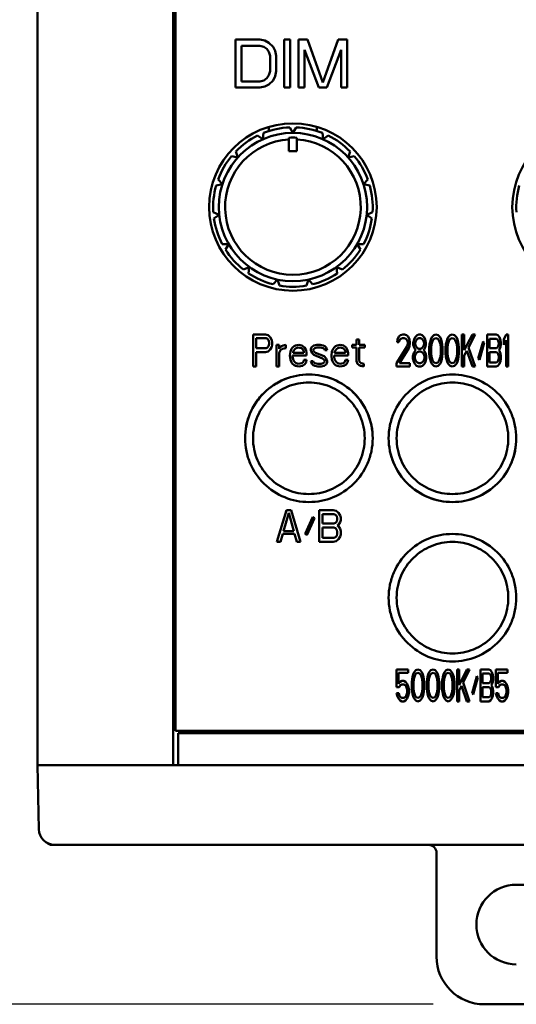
# Model space of a CAD drawing. Header units: millimetres. Extents: x 10 to 634, y 10 to 422.
# Tile 34 of 97: x 211 to 242, y 166 to 227. Entities that reach past the tile are written whole.
import ezdxf

# ---------------------------------------------------------------- set-up
doc = ezdxf.new("R2010")
doc.units = ezdxf.units.MM
doc.header["$LTSCALE"] = 2
doc.layers.add('Dimension (ANSI)', color=7, linetype='Continuous', lineweight=25)
doc.layers.add('Visible (ANSI)', color=7, linetype='Continuous', lineweight=50)
doc.styles.add('My Text', font='tahoma.ttf')
doc.dimstyles.new('My Dimension - mm [in] (ANSI)', dxfattribs={"dimscale": 2, "dimtxt": 1, "dimasz": 2.5, "dimexe": 3.175, "dimexo": 1.6002, "dimgap": 0.8, "dimtad": 0, "dimtoh": 1, "dimrnd": 1e-08, "dimzin": 4, "dimdsep": 46, "dimtxsty": 'My Text', "dimcen": 0.09, "dimdle": 10, "dimclrd": 1, "dimclre": 1, "dimclrt": 1, "dimadec": 1, "dimazin": 1, "dimtfac": 3.048, "dimtofl": 0, "dimtmove": 0, "dimatfit": 3, "dimfxl": 1, "dimtolj": 1, "dimtzin": 4, "dimlwd": -1, "dimlwe": -1, "dimarcsym": 0})

# ---------------------------------------------------------------- blocks, each defined once
blk = doc.blocks.new('*D6')
at = {"layer": 'Defpoints', "color": 0, "transparency": 16777216}
for p in [(176.088, 275.145), (216.888, 275.145), (240.167, 165.645)]:
    blk.add_point(p, dxfattribs=at)
at = {"layer": 'Dimension (ANSI)', "color": 1, "transparency": 16777216}
for p, q in [((213.688, 275.145), (169.738, 275.145)), ((176.088, 270.145), (176.088, 235.056)), ((176.088, 170.645), (176.088, 205.734)), ((236.967, 165.645), (169.738, 165.645))]:
    blk.add_line(p, q, dxfattribs=at)
for points in [[(175.255, 270.145), (176.921, 270.145), (176.088, 275.145)], [(175.255, 170.645), (176.921, 170.645), (176.088, 165.645)]]:
    blk.add_solid(points, dxfattribs=at)
at = {"layer": 'Dimension (ANSI)', "color": 1, "transparency": 16777216, "insert": (174.78, 220.395), "char_height": 2, "attachment_point": 2, "rotation": 90, "style": 'My Text'}
blk.add_mtext('\\A1;109.50 mm [4.311 in]', dxfattribs=at)

msp = doc.modelspace()

# ---------------------------------------------------------------- linework, layer by layer
at = {"layer": 'Visible (ANSI)'}
for p, q in [((212.167, 268.645), (212.167, 180.645)), ((220.667, 268.645), (220.667, 180.645)), ((220.817, 266.495), (220.817, 182.795)), ((226.095, 226.145), (224.567, 226.145)), ((224.567, 226.145), (224.567, 223.145)), ((226.413, 226.081), (226.095, 226.145)), ((226.667, 225.954), (226.413, 226.081)), ((227.622, 226.145), (227.622, 223.145)), ((228.004, 226.145), (227.622, 226.145)), ((228.004, 223.145), (228.004, 226.145)), ((228.513, 226.145), (228.513, 223.145)), ((229.086, 226.145), (228.513, 226.145)), ((230.04, 223.464), (229.086, 226.145)), ((230.995, 226.145), (230.04, 223.464)), ((231.567, 226.145), (230.995, 226.145)), ((231.567, 223.145), (231.567, 226.145)), ((224.949, 225.762), (226.095, 225.762)), ((224.949, 223.528), (224.949, 225.762)), ((226.095, 225.762), (226.349, 225.698)), ((226.349, 225.698), (226.54, 225.571)), ((226.54, 225.571), (226.667, 225.379)), ((226.922, 225.698), (226.667, 225.954)), ((227.049, 225.443), (226.922, 225.698)), ((227.113, 225.124), (227.049, 225.443)), ((228.895, 225.507), (229.786, 223.145)), ((228.895, 223.145), (228.895, 225.507)), ((230.295, 223.145), (231.186, 225.507)), ((231.186, 225.507), (231.186, 223.145)), ((226.667, 225.379), (226.731, 225.124)), ((226.731, 225.124), (226.731, 224.166)), ((227.113, 224.166), (227.113, 225.124)), ((226.731, 224.166), (226.667, 223.911)), ((227.049, 223.847), (227.113, 224.166)), ((226.349, 223.592), (226.095, 223.528)), ((226.54, 223.72), (226.349, 223.592)), ((226.667, 223.911), (226.54, 223.72)), ((226.667, 223.337), (226.922, 223.592)), ((226.922, 223.592), (227.049, 223.847)), ((224.567, 223.145), (226.095, 223.145)), ((226.095, 223.528), (224.949, 223.528)), ((226.095, 223.145), (226.413, 223.209)), ((226.413, 223.209), (226.667, 223.337)), ((227.622, 223.145), (228.004, 223.145)), ((228.513, 223.145), (228.895, 223.145)), ((229.786, 223.145), (230.295, 223.145)), ((231.186, 223.145), (231.567, 223.145)), ((226.667, 220.415), (226.667, 220.676)), ((227.968, 220.641), (228.167, 220.295)), ((228.167, 220.295), (228.367, 220.641)), ((229.667, 220.676), (229.667, 220.415)), ((225.953, 220.128), (226.276, 219.893)), ((226.276, 219.893), (226.318, 220.29)), ((227.917, 219.888), (227.917, 219.994)), ((227.917, 219.888), (227.917, 219.145)), ((228.417, 219.994), (228.417, 219.888)), ((228.417, 219.888), (228.417, 219.145)), ((230.017, 220.29), (230.059, 219.893)), ((230.059, 219.893), (230.382, 220.128)), ((224.321, 218.84), (224.712, 218.757)), ((224.712, 218.757), (224.588, 219.137)), ((227.917, 219.145), (228.417, 219.145)), ((231.746, 219.137), (231.623, 218.757)), ((231.623, 218.757), (232.014, 218.84)), ((223.745, 217.082), (223.478, 217.379)), ((232.857, 217.379), (232.59, 217.082)), ((223.354, 216.999), (223.745, 217.082)), ((232.59, 217.082), (232.981, 216.999)), ((223.543, 215.159), (223.178, 215.322)), ((223.22, 214.924), (223.543, 215.159)), ((233.157, 215.322), (232.792, 215.159)), ((232.792, 215.159), (233.115, 214.924)), ((224.14, 213.32), (223.741, 213.32)), ((223.941, 212.974), (224.14, 213.32)), ((232.594, 213.32), (232.194, 213.32)), ((232.194, 213.32), (232.394, 212.974)), ((225.434, 211.883), (225.069, 211.721)), ((225.392, 211.486), (225.434, 211.883)), ((231.266, 211.721), (230.901, 211.883)), ((230.901, 211.883), (230.942, 211.486)), ((227.201, 211.097), (226.933, 210.8)), ((227.324, 210.717), (227.201, 211.097)), ((229.134, 211.097), (229.011, 210.717)), ((229.401, 210.8), (229.134, 211.097)), ((225.667, 205.645), (225.667, 207.645)), ((225.667, 207.645), (226.449, 207.645)), ((226.449, 207.645), (226.612, 207.603)), ((226.612, 207.603), (226.742, 207.475)), ((234.807, 207.517), (234.714, 207.347)), ((234.9, 207.603), (234.807, 207.517)), ((235.063, 207.645), (234.9, 207.603)), ((235.156, 207.645), (235.063, 207.645)), ((235.295, 207.603), (235.156, 207.645)), ((235.388, 207.517), (235.295, 207.603)), ((235.481, 207.347), (235.388, 207.517)), ((235.946, 207.603), (235.83, 207.475)), ((236.063, 207.645), (235.946, 207.603)), ((236.156, 207.645), (236.063, 207.645)), ((236.272, 207.603), (236.156, 207.645)), ((236.388, 207.475), (236.272, 207.603)), ((236.993, 207.603), (236.877, 207.475)), ((237.132, 207.645), (236.993, 207.603)), ((237.272, 207.603), (237.132, 207.645)), ((237.388, 207.475), (237.272, 207.603)), ((238.016, 207.603), (237.9, 207.475)), ((238.156, 207.645), (238.016, 207.603)), ((238.295, 207.603), (238.156, 207.645)), ((238.412, 207.475), (238.295, 207.603)), ((238.76, 207.645), (238.76, 205.645)), ((238.9, 207.645), (238.76, 207.645)), ((238.9, 206.666), (238.9, 207.645)), ((239.412, 207.645), (238.9, 206.666)), ((239.179, 206.837), (239.598, 207.645)), ((239.598, 207.645), (239.412, 207.645)), ((240.342, 207.645), (240.342, 205.645)), ((240.9, 207.645), (240.342, 207.645)), ((241.016, 207.603), (240.9, 207.645)), ((241.109, 207.475), (241.016, 207.603)), ((241.528, 207.645), (241.388, 207.347)), ((241.667, 207.645), (241.528, 207.645)), ((241.667, 205.645), (241.667, 207.645)), ((225.863, 207.432), (225.863, 206.794)), ((226.481, 207.432), (225.863, 207.432)), ((226.579, 207.39), (226.481, 207.432)), ((226.644, 207.305), (226.579, 207.39)), ((226.579, 206.837), (226.644, 206.922)), ((226.677, 207.177), (226.644, 207.305)), ((226.644, 206.922), (226.677, 207.049)), ((226.677, 207.049), (226.677, 207.177)), ((226.742, 207.475), (226.839, 207.305)), ((226.839, 206.879), (226.742, 206.709)), ((226.839, 207.305), (226.872, 207.177)), ((226.872, 207.007), (226.839, 206.879)), ((226.872, 207.177), (226.872, 207.007)), ((227.132, 205.645), (227.132, 207.007)), ((227.132, 207.007), (227.295, 207.007)), ((227.295, 207.007), (227.295, 206.751)), ((227.36, 206.837), (227.458, 206.922)), ((227.458, 206.922), (227.556, 206.964)), ((227.556, 206.964), (227.719, 207.007)), ((227.719, 207.007), (227.719, 206.794)), ((228.142, 206.837), (228.239, 206.922)), ((228.239, 206.922), (228.337, 206.964)), ((228.337, 206.964), (228.532, 207.007)), ((228.532, 207.007), (228.728, 206.964)), ((228.728, 206.964), (228.891, 206.837)), ((229.281, 206.751), (229.346, 206.879)), ((229.346, 206.879), (229.477, 206.964)), ((229.477, 206.964), (229.672, 207.007)), ((229.672, 207.007), (229.867, 207.007)), ((229.867, 207.007), (230.063, 206.964)), ((230.063, 206.964), (230.16, 206.922)), ((230.16, 206.922), (230.258, 206.837)), ((230.746, 206.837), (230.844, 206.922)), ((230.844, 206.922), (230.942, 206.964)), ((230.942, 206.964), (231.137, 207.007)), ((231.137, 207.007), (231.332, 206.964)), ((231.332, 206.964), (231.495, 206.837)), ((231.886, 206.837), (231.886, 207.007)), ((231.886, 207.007), (232.146, 207.007)), ((232.146, 207.007), (232.146, 207.347)), ((232.146, 207.347), (232.309, 207.347)), ((232.309, 207.347), (232.309, 207.007)), ((232.309, 207.007), (232.667, 207.007)), ((232.667, 207.007), (232.667, 206.837)), ((235.319, 206.922), (234.667, 205.858)), ((234.714, 207.347), (234.691, 207.177)), ((234.691, 207.177), (234.807, 207.177)), ((234.807, 207.177), (234.853, 207.305)), ((234.853, 207.305), (234.923, 207.39)), ((234.923, 207.39), (235.039, 207.432)), ((235.039, 207.432), (235.132, 207.432)), ((235.132, 207.432), (235.249, 207.39)), ((235.249, 207.39), (235.319, 207.305)), ((235.319, 207.305), (235.365, 207.177)), ((235.365, 207.092), (235.319, 206.922)), ((235.365, 207.177), (235.365, 207.092)), ((235.435, 206.794), (235.481, 206.922)), ((235.505, 207.177), (235.481, 207.347)), ((235.481, 206.922), (235.505, 207.092)), ((235.505, 207.092), (235.505, 207.177)), ((235.76, 207.347), (235.714, 207.134)), ((235.714, 207.134), (235.714, 207.007)), ((235.714, 207.007), (235.76, 206.837)), ((235.83, 207.475), (235.76, 207.347)), ((235.83, 207.134), (235.877, 207.262)), ((235.83, 207.049), (235.83, 207.134)), ((235.877, 206.922), (235.83, 207.049)), ((235.877, 207.262), (235.97, 207.39)), ((235.97, 206.794), (235.877, 206.922)), ((235.97, 207.39), (236.063, 207.432)), ((236.063, 207.432), (236.156, 207.432)), ((236.156, 207.432), (236.249, 207.39)), ((236.249, 207.39), (236.342, 207.262)), ((236.342, 206.922), (236.249, 206.794)), ((236.342, 207.262), (236.388, 207.134)), ((236.388, 207.049), (236.342, 206.922)), ((236.458, 207.347), (236.388, 207.475)), ((236.388, 207.134), (236.388, 207.049)), ((236.505, 207.134), (236.458, 207.347)), ((236.458, 206.837), (236.505, 207.007)), ((236.505, 207.007), (236.505, 207.134)), ((236.737, 207.049), (236.714, 206.837)), ((236.76, 207.177), (236.737, 207.049)), ((236.807, 207.347), (236.76, 207.177)), ((236.877, 207.475), (236.807, 207.347)), ((236.83, 206.794), (236.853, 207.049)), ((236.853, 207.049), (236.946, 207.305)), ((236.946, 207.305), (237.016, 207.39)), ((237.016, 207.39), (237.132, 207.432)), ((237.132, 207.432), (237.249, 207.39)), ((237.249, 207.39), (237.319, 207.305)), ((237.319, 207.305), (237.412, 207.049)), ((237.458, 207.347), (237.388, 207.475)), ((237.412, 207.049), (237.435, 206.794)), ((237.505, 207.177), (237.458, 207.347)), ((237.528, 207.049), (237.505, 207.177)), ((237.551, 206.837), (237.528, 207.049)), ((237.76, 207.049), (237.737, 206.837)), ((237.784, 207.177), (237.76, 207.049)), ((237.83, 207.347), (237.784, 207.177)), ((237.9, 207.475), (237.83, 207.347)), ((237.853, 206.794), (237.877, 207.049)), ((237.877, 207.049), (237.97, 207.305)), ((237.97, 207.305), (238.039, 207.39)), ((238.039, 207.39), (238.156, 207.432)), ((238.156, 207.432), (238.272, 207.39)), ((238.272, 207.39), (238.342, 207.305)), ((238.342, 207.305), (238.435, 207.049)), ((238.481, 207.347), (238.412, 207.475)), ((238.435, 207.049), (238.458, 206.794)), ((238.528, 207.177), (238.481, 207.347)), ((238.551, 207.049), (238.528, 207.177)), ((238.574, 206.837), (238.551, 207.049)), ((240.086, 207.22), (239.784, 206.156)), ((239.853, 206.071), (240.156, 207.134)), ((240.156, 207.134), (240.086, 207.22)), ((240.481, 207.39), (240.923, 207.39)), ((240.481, 206.794), (240.481, 207.39)), ((240.923, 207.39), (240.993, 207.347)), ((240.993, 207.347), (241.039, 207.262)), ((241.039, 206.922), (240.993, 206.837)), ((241.039, 207.262), (241.063, 207.134)), ((241.063, 207.049), (241.039, 206.922)), ((241.063, 207.134), (241.063, 207.049)), ((241.179, 207.305), (241.109, 207.475)), ((241.109, 206.709), (241.179, 206.879)), ((241.202, 207.177), (241.179, 207.305)), ((241.179, 206.879), (241.202, 207.007)), ((241.202, 207.007), (241.202, 207.177)), ((241.388, 207.347), (241.388, 207.007)), ((241.388, 207.007), (241.528, 207.305)), ((241.528, 207.305), (241.528, 205.645)), ((225.863, 206.794), (226.481, 206.794)), ((226.449, 206.539), (225.863, 206.539)), ((225.863, 206.539), (225.863, 205.645)), ((226.612, 206.581), (226.449, 206.539)), ((226.481, 206.794), (226.579, 206.837)), ((226.742, 206.709), (226.612, 206.581)), ((227.295, 206.751), (227.36, 206.837)), ((227.393, 206.666), (227.295, 206.496)), ((227.295, 206.496), (227.295, 205.645)), ((227.523, 206.751), (227.393, 206.666)), ((227.719, 206.794), (227.523, 206.751)), ((227.979, 206.326), (228.012, 206.581)), ((228.012, 206.071), (227.979, 206.326)), ((228.012, 206.581), (228.077, 206.751)), ((228.077, 206.751), (228.142, 206.837)), ((229.021, 206.326), (228.142, 206.326)), ((228.142, 206.326), (228.142, 206.241)), ((228.207, 206.624), (228.174, 206.539)), ((228.174, 206.539), (228.174, 206.496)), ((228.174, 206.496), (228.858, 206.496)), ((228.305, 206.751), (228.207, 206.624)), ((228.37, 206.794), (228.305, 206.751)), ((228.5, 206.837), (228.37, 206.794)), ((228.695, 206.794), (228.5, 206.837)), ((228.793, 206.709), (228.695, 206.794)), ((228.858, 206.581), (228.793, 206.709)), ((228.858, 206.496), (228.858, 206.581)), ((228.891, 206.837), (228.988, 206.666)), ((228.988, 206.666), (229.021, 206.496)), ((229.021, 206.496), (229.021, 206.326)), ((229.281, 206.666), (229.281, 206.751)), ((229.346, 206.496), (229.281, 206.666)), ((229.477, 206.369), (229.346, 206.496)), ((229.477, 206.751), (229.444, 206.666)), ((229.444, 206.666), (229.477, 206.581)), ((229.542, 206.794), (229.477, 206.751)), ((229.477, 206.581), (229.574, 206.496)), ((230.03, 206.156), (229.477, 206.369)), ((229.672, 206.837), (229.542, 206.794)), ((229.574, 206.496), (230.128, 206.283)), ((229.867, 206.837), (229.672, 206.837)), ((230.063, 206.794), (229.867, 206.837)), ((230.128, 206.751), (230.063, 206.794)), ((230.16, 206.666), (230.128, 206.751)), ((230.128, 206.283), (230.258, 206.156)), ((230.323, 206.666), (230.16, 206.666)), ((230.258, 206.837), (230.323, 206.666)), ((230.584, 206.326), (230.616, 206.581)), ((230.616, 206.071), (230.584, 206.326)), ((230.616, 206.581), (230.681, 206.751)), ((230.681, 206.751), (230.746, 206.837)), ((231.625, 206.326), (230.746, 206.326)), ((230.746, 206.326), (230.746, 206.241)), ((230.812, 206.624), (230.779, 206.539)), ((230.779, 206.539), (230.779, 206.496)), ((230.779, 206.496), (231.463, 206.496)), ((230.909, 206.751), (230.812, 206.624)), ((230.974, 206.794), (230.909, 206.751)), ((231.105, 206.837), (230.974, 206.794)), ((231.3, 206.794), (231.105, 206.837)), ((231.398, 206.709), (231.3, 206.794)), ((231.463, 206.581), (231.398, 206.709)), ((231.463, 206.496), (231.463, 206.581)), ((231.495, 206.837), (231.593, 206.666)), ((231.593, 206.666), (231.625, 206.496)), ((231.625, 206.496), (231.625, 206.326)), ((232.146, 206.837), (231.886, 206.837)), ((232.146, 205.986), (232.146, 206.837)), ((232.667, 206.837), (232.309, 206.837)), ((232.309, 206.837), (232.309, 206.071)), ((234.853, 205.858), (235.435, 206.794)), ((235.737, 206.496), (235.691, 206.283)), ((235.691, 206.283), (235.691, 206.156)), ((235.83, 206.624), (235.737, 206.496)), ((235.76, 206.837), (235.83, 206.709)), ((235.807, 206.283), (235.877, 206.454)), ((235.807, 206.156), (235.807, 206.283)), ((235.83, 206.709), (235.877, 206.666)), ((235.877, 206.666), (235.83, 206.624)), ((235.877, 206.454), (235.97, 206.539)), ((236.063, 206.751), (235.97, 206.794)), ((235.97, 206.539), (236.063, 206.581)), ((236.156, 206.751), (236.063, 206.751)), ((236.063, 206.581), (236.156, 206.581)), ((236.249, 206.794), (236.156, 206.751)), ((236.156, 206.581), (236.249, 206.539)), ((236.249, 206.539), (236.342, 206.454)), ((236.342, 206.666), (236.388, 206.709)), ((236.388, 206.624), (236.342, 206.666)), ((236.342, 206.454), (236.412, 206.283)), ((236.388, 206.709), (236.458, 206.837)), ((236.481, 206.496), (236.388, 206.624)), ((236.412, 206.283), (236.412, 206.156)), ((236.528, 206.283), (236.481, 206.496)), ((236.528, 206.156), (236.528, 206.283)), ((236.714, 206.837), (236.714, 206.454)), ((236.714, 206.454), (236.737, 206.241)), ((236.83, 206.496), (236.83, 206.794)), ((236.853, 206.241), (236.83, 206.496)), ((237.435, 206.496), (237.412, 206.241)), ((237.435, 206.794), (237.435, 206.496)), ((237.528, 206.241), (237.551, 206.454)), ((237.551, 206.454), (237.551, 206.837)), ((237.737, 206.837), (237.737, 206.454)), ((237.737, 206.454), (237.76, 206.241)), ((237.853, 206.496), (237.853, 206.794)), ((237.877, 206.241), (237.853, 206.496)), ((238.458, 206.496), (238.435, 206.241)), ((238.458, 206.794), (238.458, 206.496)), ((238.551, 206.241), (238.574, 206.454)), ((238.574, 206.454), (238.574, 206.837)), ((238.9, 206.326), (239.063, 206.624)), ((238.9, 205.645), (238.9, 206.326)), ((239.063, 206.624), (239.412, 205.645)), ((239.598, 205.645), (239.179, 206.837)), ((240.923, 206.794), (240.481, 206.794)), ((240.481, 206.539), (240.923, 206.539)), ((240.481, 205.9), (240.481, 206.539)), ((240.993, 206.837), (240.923, 206.794)), ((240.923, 206.539), (240.993, 206.496)), ((240.993, 206.496), (241.039, 206.411)), ((241.039, 206.411), (241.063, 206.283)), ((241.063, 206.666), (241.109, 206.709)), ((241.109, 206.624), (241.063, 206.666)), ((241.063, 206.283), (241.063, 206.156)), ((241.179, 206.454), (241.109, 206.624)), ((241.202, 206.326), (241.179, 206.454)), ((241.202, 206.113), (241.202, 206.326)), ((225.863, 205.645), (225.667, 205.645)), ((227.295, 205.645), (227.132, 205.645)), ((228.077, 205.9), (228.012, 206.071)), ((228.142, 205.815), (228.077, 205.9)), ((228.142, 206.241), (228.174, 206.113)), ((228.239, 205.73), (228.142, 205.815)), ((228.174, 206.113), (228.207, 206.028)), ((228.207, 206.028), (228.305, 205.9)), ((228.337, 205.688), (228.239, 205.73)), ((228.305, 205.9), (228.37, 205.858)), ((228.532, 205.645), (228.337, 205.688)), ((228.37, 205.858), (228.5, 205.815)), ((228.5, 205.815), (228.728, 205.858)), ((228.76, 205.688), (228.532, 205.645)), ((228.728, 205.858), (228.825, 205.943)), ((228.891, 205.773), (228.76, 205.688)), ((228.825, 205.943), (228.858, 206.071)), ((228.858, 206.071), (229.021, 206.071)), ((228.988, 205.9), (228.891, 205.773)), ((229.021, 206.071), (228.988, 205.9)), ((229.346, 205.815), (229.281, 205.986)), ((229.281, 205.986), (229.444, 205.986)), ((229.444, 205.73), (229.346, 205.815)), ((229.444, 205.986), (229.477, 205.9)), ((229.542, 205.688), (229.444, 205.73)), ((229.477, 205.9), (229.542, 205.858)), ((229.542, 205.858), (229.737, 205.815)), ((229.737, 205.645), (229.542, 205.688)), ((229.737, 205.815), (229.932, 205.815)), ((229.932, 205.645), (229.737, 205.645)), ((229.932, 205.815), (230.063, 205.858)), ((230.128, 205.688), (229.932, 205.645)), ((230.128, 206.071), (230.03, 206.156)), ((230.063, 205.858), (230.128, 205.9)), ((230.16, 205.986), (230.128, 206.071)), ((230.128, 205.9), (230.16, 205.986)), ((230.258, 205.773), (230.128, 205.688)), ((230.258, 206.156), (230.323, 205.986)), ((230.323, 205.9), (230.258, 205.773)), ((230.323, 205.986), (230.323, 205.9)), ((230.681, 205.9), (230.616, 206.071)), ((230.746, 205.815), (230.681, 205.9)), ((230.746, 206.241), (230.779, 206.113)), ((230.844, 205.73), (230.746, 205.815)), ((230.779, 206.113), (230.812, 206.028)), ((230.812, 206.028), (230.909, 205.9)), ((230.942, 205.688), (230.844, 205.73)), ((230.909, 205.9), (230.974, 205.858)), ((231.137, 205.645), (230.942, 205.688)), ((230.974, 205.858), (231.105, 205.815)), ((231.105, 205.815), (231.332, 205.858)), ((231.365, 205.688), (231.137, 205.645)), ((231.332, 205.858), (231.43, 205.943)), ((231.495, 205.773), (231.365, 205.688)), ((231.43, 205.943), (231.463, 206.071)), ((231.463, 206.071), (231.625, 206.071)), ((231.593, 205.9), (231.495, 205.773)), ((231.625, 206.071), (231.593, 205.9)), ((232.212, 205.815), (232.146, 205.986)), ((232.309, 205.73), (232.212, 205.815)), ((232.309, 206.071), (232.342, 205.943)), ((232.407, 205.688), (232.309, 205.73)), ((232.342, 205.943), (232.439, 205.858)), ((232.602, 205.645), (232.407, 205.688)), ((232.439, 205.858), (232.602, 205.815)), ((232.602, 205.815), (232.602, 205.645)), ((234.667, 205.858), (234.667, 205.645)), ((234.667, 205.645), (235.505, 205.645)), ((235.505, 205.858), (234.853, 205.858)), ((235.505, 205.645), (235.505, 205.858)), ((235.691, 206.156), (235.737, 205.943)), ((235.737, 205.943), (235.807, 205.815)), ((235.877, 205.986), (235.807, 206.156)), ((235.807, 205.815), (235.923, 205.688)), ((235.97, 205.9), (235.877, 205.986)), ((235.923, 205.688), (236.039, 205.645)), ((236.063, 205.858), (235.97, 205.9)), ((236.039, 205.645), (236.179, 205.645)), ((236.156, 205.858), (236.063, 205.858)), ((236.249, 205.9), (236.156, 205.858)), ((236.179, 205.645), (236.295, 205.688)), ((236.342, 205.986), (236.249, 205.9)), ((236.295, 205.688), (236.412, 205.815)), ((236.412, 206.156), (236.342, 205.986)), ((236.412, 205.815), (236.481, 205.943)), ((236.481, 205.943), (236.528, 206.156)), ((236.737, 206.241), (236.76, 206.113)), ((236.76, 206.113), (236.807, 205.943)), ((236.807, 205.943), (236.877, 205.815)), ((236.946, 205.986), (236.853, 206.241)), ((236.877, 205.815), (236.993, 205.688)), ((237.016, 205.9), (236.946, 205.986)), ((236.993, 205.688), (237.132, 205.645)), ((237.132, 205.858), (237.016, 205.9)), ((237.249, 205.9), (237.132, 205.858)), ((237.132, 205.645), (237.272, 205.688)), ((237.319, 205.986), (237.249, 205.9)), ((237.272, 205.688), (237.388, 205.815)), ((237.412, 206.241), (237.319, 205.986)), ((237.388, 205.815), (237.458, 205.943)), ((237.458, 205.943), (237.505, 206.113)), ((237.505, 206.113), (237.528, 206.241)), ((237.76, 206.241), (237.784, 206.113)), ((237.784, 206.113), (237.83, 205.943)), ((237.83, 205.943), (237.9, 205.815)), ((237.97, 205.986), (237.877, 206.241)), ((237.9, 205.815), (238.016, 205.688)), ((238.039, 205.9), (237.97, 205.986)), ((238.016, 205.688), (238.156, 205.645)), ((238.156, 205.858), (238.039, 205.9)), ((238.272, 205.9), (238.156, 205.858)), ((238.156, 205.645), (238.295, 205.688)), ((238.342, 205.986), (238.272, 205.9)), ((238.295, 205.688), (238.412, 205.815)), ((238.435, 206.241), (238.342, 205.986)), ((238.412, 205.815), (238.481, 205.943)), ((238.481, 205.943), (238.528, 206.113)), ((238.528, 206.113), (238.551, 206.241)), ((238.76, 205.645), (238.9, 205.645)), ((239.412, 205.645), (239.598, 205.645)), ((239.784, 206.156), (239.853, 206.071)), ((240.342, 205.645), (240.9, 205.645)), ((240.923, 205.9), (240.481, 205.9)), ((240.9, 205.645), (241.016, 205.688)), ((240.993, 205.943), (240.923, 205.9)), ((241.039, 206.028), (240.993, 205.943)), ((241.016, 205.688), (241.109, 205.815)), ((241.063, 206.156), (241.039, 206.028)), ((241.109, 205.815), (241.179, 205.986)), ((241.179, 205.986), (241.202, 206.113)), ((241.528, 205.645), (241.667, 205.645)), ((227.167, 194.645), (227.755, 196.645)), ((227.901, 196.475), (227.571, 195.326)), ((227.755, 196.645), (228.048, 196.645)), ((228.232, 195.326), (227.901, 196.475)), ((228.048, 196.645), (228.635, 194.645)), ((229.81, 196.645), (230.69, 196.645)), ((229.81, 194.645), (229.81, 196.645)), ((230.727, 196.39), (230.03, 196.39)), ((230.03, 196.39), (230.03, 195.794)), ((230.69, 196.645), (230.874, 196.603)), ((230.837, 196.347), (230.727, 196.39)), ((230.874, 196.603), (231.021, 196.475)), ((231.021, 196.475), (231.131, 196.305)), ((228.929, 195.156), (229.406, 196.22)), ((229.516, 196.134), (229.039, 195.071)), ((229.406, 196.22), (229.516, 196.134)), ((230.03, 195.794), (230.727, 195.794)), ((230.727, 195.794), (230.837, 195.837)), ((230.91, 196.262), (230.837, 196.347)), ((230.837, 195.837), (230.91, 195.922)), ((230.947, 196.134), (230.91, 196.262)), ((230.91, 195.922), (230.947, 196.049)), ((230.947, 196.049), (230.947, 196.134)), ((231.131, 195.879), (231.021, 195.709)), ((231.131, 196.305), (231.167, 196.177)), ((231.167, 196.007), (231.131, 195.879)), ((231.167, 196.177), (231.167, 196.007)), ((227.534, 195.156), (227.388, 194.645)), ((228.268, 195.156), (227.534, 195.156)), ((227.571, 195.326), (228.232, 195.326)), ((228.415, 194.645), (228.268, 195.156)), ((229.039, 195.071), (228.929, 195.156)), ((230.03, 195.539), (230.03, 194.9)), ((230.727, 195.539), (230.03, 195.539)), ((230.837, 195.496), (230.727, 195.539)), ((230.91, 195.411), (230.837, 195.496)), ((230.947, 195.283), (230.91, 195.411)), ((230.91, 195.028), (230.947, 195.156)), ((231.021, 195.709), (230.947, 195.666)), ((230.947, 195.666), (231.021, 195.624)), ((230.947, 195.156), (230.947, 195.283)), ((231.021, 195.624), (231.131, 195.454)), ((231.131, 195.454), (231.167, 195.326)), ((231.167, 195.326), (231.167, 195.113)), ((227.388, 194.645), (227.167, 194.645)), ((228.635, 194.645), (228.415, 194.645)), ((230.69, 194.645), (229.81, 194.645)), ((230.03, 194.9), (230.727, 194.9)), ((230.874, 194.688), (230.69, 194.645)), ((230.727, 194.9), (230.837, 194.943)), ((230.837, 194.943), (230.91, 195.028)), ((231.021, 194.815), (230.874, 194.688)), ((231.131, 194.986), (231.021, 194.815)), ((231.167, 195.113), (231.131, 194.986)), ((234.667, 186.645), (234.667, 185.539)), ((235.4, 186.645), (234.667, 186.645)), ((235.4, 186.432), (235.4, 186.645)), ((235.874, 186.603), (235.766, 186.475)), ((236.003, 186.645), (235.874, 186.603)), ((236.132, 186.603), (236.003, 186.645)), ((236.24, 186.475), (236.132, 186.603)), ((236.821, 186.603), (236.714, 186.475)), ((236.95, 186.645), (236.821, 186.603)), ((237.08, 186.603), (236.95, 186.645)), ((237.187, 186.475), (237.08, 186.603)), ((237.769, 186.603), (237.661, 186.475)), ((237.898, 186.645), (237.769, 186.603)), ((238.027, 186.603), (237.898, 186.645)), ((238.135, 186.475), (238.027, 186.603)), ((238.458, 186.645), (238.458, 184.645)), ((238.587, 186.645), (238.458, 186.645)), ((238.587, 185.666), (238.587, 186.645)), ((239.061, 186.645), (238.587, 185.666)), ((238.846, 185.837), (239.234, 186.645)), ((239.234, 186.645), (239.061, 186.645)), ((239.923, 186.645), (239.923, 184.645)), ((240.44, 186.645), (239.923, 186.645)), ((240.547, 186.603), (240.44, 186.645)), ((240.634, 186.475), (240.547, 186.603)), ((240.892, 186.645), (240.892, 185.539)), ((241.624, 186.645), (240.892, 186.645)), ((241.624, 186.432), (241.624, 186.645)), ((234.775, 186.432), (235.4, 186.432)), ((234.775, 185.751), (234.775, 186.432)), ((234.883, 185.879), (234.775, 185.751)), ((234.99, 185.922), (234.883, 185.879)), ((235.12, 185.922), (234.99, 185.922)), ((235.227, 185.879), (235.12, 185.922)), ((235.335, 185.751), (235.227, 185.879)), ((235.637, 186.049), (235.615, 185.837)), ((235.658, 186.177), (235.637, 186.049)), ((235.701, 186.347), (235.658, 186.177)), ((235.766, 186.475), (235.701, 186.347)), ((235.723, 185.794), (235.744, 186.049)), ((235.744, 186.049), (235.83, 186.305)), ((235.83, 186.305), (235.895, 186.39)), ((235.895, 186.39), (236.003, 186.432)), ((236.003, 186.432), (236.11, 186.39)), ((236.11, 186.39), (236.175, 186.305)), ((236.175, 186.305), (236.261, 186.049)), ((236.304, 186.347), (236.24, 186.475)), ((236.261, 186.049), (236.283, 185.794)), ((236.347, 186.177), (236.304, 186.347)), ((236.369, 186.049), (236.347, 186.177)), ((236.39, 185.837), (236.369, 186.049)), ((236.584, 186.049), (236.563, 185.837)), ((236.606, 186.177), (236.584, 186.049)), ((236.649, 186.347), (236.606, 186.177)), ((236.714, 186.475), (236.649, 186.347)), ((236.67, 185.794), (236.692, 186.049)), ((236.692, 186.049), (236.778, 186.305)), ((236.778, 186.305), (236.843, 186.39)), ((236.843, 186.39), (236.95, 186.432)), ((236.95, 186.432), (237.058, 186.39)), ((237.058, 186.39), (237.123, 186.305)), ((237.123, 186.305), (237.209, 186.049)), ((237.252, 186.347), (237.187, 186.475)), ((237.209, 186.049), (237.23, 185.794)), ((237.295, 186.177), (237.252, 186.347)), ((237.317, 186.049), (237.295, 186.177)), ((237.338, 185.837), (237.317, 186.049)), ((237.532, 186.049), (237.51, 185.837)), ((237.554, 186.177), (237.532, 186.049)), ((237.597, 186.347), (237.554, 186.177)), ((237.661, 186.475), (237.597, 186.347)), ((237.618, 185.794), (237.64, 186.049)), ((237.64, 186.049), (237.726, 186.305)), ((237.726, 186.305), (237.79, 186.39)), ((237.79, 186.39), (237.898, 186.432)), ((237.898, 186.432), (238.006, 186.39)), ((238.006, 186.39), (238.07, 186.305)), ((238.07, 186.305), (238.157, 186.049)), ((238.2, 186.347), (238.135, 186.475)), ((238.157, 186.049), (238.178, 185.794)), ((238.243, 186.177), (238.2, 186.347)), ((238.264, 186.049), (238.243, 186.177)), ((238.286, 185.837), (238.264, 186.049)), ((239.686, 186.22), (239.406, 185.156)), ((239.47, 185.071), (239.75, 186.134)), ((239.75, 186.134), (239.686, 186.22)), ((240.052, 186.39), (240.461, 186.39)), ((240.052, 185.794), (240.052, 186.39)), ((240.461, 186.39), (240.526, 186.347)), ((240.526, 186.347), (240.569, 186.262)), ((240.569, 185.922), (240.526, 185.837)), ((240.569, 186.262), (240.59, 186.134)), ((240.59, 186.049), (240.569, 185.922)), ((240.59, 186.134), (240.59, 186.049)), ((240.698, 186.305), (240.634, 186.475)), ((240.634, 185.709), (240.698, 185.879)), ((240.72, 186.177), (240.698, 186.305)), ((240.698, 185.879), (240.72, 186.007)), ((240.72, 186.007), (240.72, 186.177)), ((241, 186.432), (241.624, 186.432)), ((241, 185.751), (241, 186.432)), ((241.107, 185.879), (241, 185.751)), ((241.215, 185.922), (241.107, 185.879)), ((241.344, 185.922), (241.215, 185.922)), ((241.452, 185.879), (241.344, 185.922)), ((241.56, 185.751), (241.452, 185.879)), ((234.667, 185.539), (234.818, 185.539)), ((234.818, 185.539), (234.904, 185.666)), ((234.904, 185.666), (234.99, 185.709)), ((234.99, 185.709), (235.12, 185.709)), ((235.12, 185.709), (235.206, 185.666)), ((235.206, 185.666), (235.27, 185.581)), ((235.27, 185.581), (235.314, 185.454)), ((235.314, 185.454), (235.335, 185.326)), ((235.4, 185.581), (235.335, 185.751)), ((235.335, 185.326), (235.335, 185.241)), ((235.443, 185.369), (235.4, 185.581)), ((235.443, 185.198), (235.443, 185.369)), ((235.615, 185.837), (235.615, 185.454)), ((235.615, 185.454), (235.637, 185.241)), ((235.723, 185.496), (235.723, 185.794)), ((235.744, 185.241), (235.723, 185.496)), ((236.283, 185.496), (236.261, 185.241)), ((236.283, 185.794), (236.283, 185.496)), ((236.369, 185.241), (236.39, 185.454)), ((236.39, 185.454), (236.39, 185.837)), ((236.563, 185.837), (236.563, 185.454)), ((236.563, 185.454), (236.584, 185.241)), ((236.67, 185.496), (236.67, 185.794)), ((236.692, 185.241), (236.67, 185.496)), ((237.23, 185.496), (237.209, 185.241)), ((237.23, 185.794), (237.23, 185.496)), ((237.317, 185.241), (237.338, 185.454)), ((237.338, 185.454), (237.338, 185.837)), ((237.51, 185.837), (237.51, 185.454)), ((237.51, 185.454), (237.532, 185.241)), ((237.618, 185.496), (237.618, 185.794)), ((237.64, 185.241), (237.618, 185.496)), ((238.178, 185.496), (238.157, 185.241)), ((238.178, 185.794), (238.178, 185.496)), ((238.264, 185.241), (238.286, 185.454)), ((238.286, 185.454), (238.286, 185.837)), ((238.587, 185.326), (238.738, 185.624)), ((238.587, 184.645), (238.587, 185.326)), ((238.738, 185.624), (239.061, 184.645)), ((239.234, 184.645), (238.846, 185.837)), ((240.461, 185.794), (240.052, 185.794)), ((240.052, 184.9), (240.052, 185.539)), ((240.052, 185.539), (240.461, 185.539)), ((240.526, 185.837), (240.461, 185.794)), ((240.461, 185.539), (240.526, 185.496)), ((240.526, 185.496), (240.569, 185.411)), ((240.569, 185.411), (240.59, 185.283)), ((240.59, 185.666), (240.634, 185.709)), ((240.634, 185.624), (240.59, 185.666)), ((240.59, 185.283), (240.59, 185.156)), ((240.698, 185.454), (240.634, 185.624)), ((240.72, 185.326), (240.698, 185.454)), ((240.72, 185.113), (240.72, 185.326)), ((240.892, 185.539), (241.043, 185.539)), ((241.043, 185.539), (241.129, 185.666)), ((241.129, 185.666), (241.215, 185.709)), ((241.215, 185.709), (241.344, 185.709)), ((241.344, 185.709), (241.43, 185.666)), ((241.43, 185.666), (241.495, 185.581)), ((241.495, 185.581), (241.538, 185.454)), ((241.538, 185.454), (241.56, 185.326)), ((241.624, 185.581), (241.56, 185.751)), ((241.56, 185.326), (241.56, 185.241)), ((241.667, 185.369), (241.624, 185.581)), ((241.667, 185.198), (241.667, 185.369)), ((234.667, 185.156), (234.71, 184.986)), ((234.797, 185.156), (234.667, 185.156)), ((234.71, 184.986), (234.775, 184.815)), ((234.775, 184.815), (234.883, 184.688)), ((234.84, 184.986), (234.797, 185.156)), ((234.904, 184.9), (234.84, 184.986)), ((234.883, 184.688), (234.99, 184.645)), ((234.99, 184.858), (234.904, 184.9)), ((235.12, 184.858), (234.99, 184.858)), ((234.99, 184.645), (235.12, 184.645)), ((235.206, 184.9), (235.12, 184.858)), ((235.12, 184.645), (235.227, 184.688)), ((235.27, 184.986), (235.206, 184.9)), ((235.227, 184.688), (235.335, 184.815)), ((235.314, 185.113), (235.27, 184.986)), ((235.335, 185.241), (235.314, 185.113)), ((235.335, 184.815), (235.4, 184.986)), ((235.4, 184.986), (235.443, 185.198)), ((235.637, 185.241), (235.658, 185.113)), ((235.658, 185.113), (235.701, 184.943)), ((235.701, 184.943), (235.766, 184.815)), ((235.83, 184.986), (235.744, 185.241)), ((235.766, 184.815), (235.874, 184.688)), ((235.895, 184.9), (235.83, 184.986)), ((235.874, 184.688), (236.003, 184.645)), ((236.003, 184.858), (235.895, 184.9)), ((236.11, 184.9), (236.003, 184.858)), ((236.003, 184.645), (236.132, 184.688)), ((236.175, 184.986), (236.11, 184.9)), ((236.132, 184.688), (236.24, 184.815)), ((236.261, 185.241), (236.175, 184.986)), ((236.24, 184.815), (236.304, 184.943)), ((236.304, 184.943), (236.347, 185.113)), ((236.347, 185.113), (236.369, 185.241)), ((236.584, 185.241), (236.606, 185.113)), ((236.606, 185.113), (236.649, 184.943)), ((236.649, 184.943), (236.714, 184.815)), ((236.778, 184.986), (236.692, 185.241)), ((236.714, 184.815), (236.821, 184.688)), ((236.843, 184.9), (236.778, 184.986)), ((236.821, 184.688), (236.95, 184.645)), ((236.95, 184.858), (236.843, 184.9)), ((237.058, 184.9), (236.95, 184.858)), ((236.95, 184.645), (237.08, 184.688)), ((237.123, 184.986), (237.058, 184.9)), ((237.08, 184.688), (237.187, 184.815)), ((237.209, 185.241), (237.123, 184.986)), ((237.187, 184.815), (237.252, 184.943)), ((237.252, 184.943), (237.295, 185.113)), ((237.295, 185.113), (237.317, 185.241)), ((237.532, 185.241), (237.554, 185.113)), ((237.554, 185.113), (237.597, 184.943)), ((237.597, 184.943), (237.661, 184.815)), ((237.726, 184.986), (237.64, 185.241)), ((237.661, 184.815), (237.769, 184.688)), ((237.79, 184.9), (237.726, 184.986)), ((237.769, 184.688), (237.898, 184.645)), ((237.898, 184.858), (237.79, 184.9)), ((238.006, 184.9), (237.898, 184.858)), ((237.898, 184.645), (238.027, 184.688)), ((238.07, 184.986), (238.006, 184.9)), ((238.027, 184.688), (238.135, 184.815)), ((238.157, 185.241), (238.07, 184.986)), ((238.135, 184.815), (238.2, 184.943)), ((238.2, 184.943), (238.243, 185.113)), ((238.243, 185.113), (238.264, 185.241)), ((238.458, 184.645), (238.587, 184.645)), ((239.061, 184.645), (239.234, 184.645)), ((239.406, 185.156), (239.47, 185.071)), ((239.923, 184.645), (240.44, 184.645)), ((240.461, 184.9), (240.052, 184.9)), ((240.44, 184.645), (240.547, 184.688)), ((240.526, 184.943), (240.461, 184.9)), ((240.569, 185.028), (240.526, 184.943)), ((240.547, 184.688), (240.634, 184.815)), ((240.59, 185.156), (240.569, 185.028)), ((240.634, 184.815), (240.698, 184.986)), ((240.698, 184.986), (240.72, 185.113)), ((240.892, 185.156), (240.935, 184.986)), ((241.021, 185.156), (240.892, 185.156)), ((240.935, 184.986), (241, 184.815)), ((241, 184.815), (241.107, 184.688)), ((241.064, 184.986), (241.021, 185.156)), ((241.129, 184.9), (241.064, 184.986)), ((241.107, 184.688), (241.215, 184.645)), ((241.215, 184.858), (241.129, 184.9)), ((241.344, 184.858), (241.215, 184.858)), ((241.215, 184.645), (241.344, 184.645)), ((241.43, 184.9), (241.344, 184.858)), ((241.344, 184.645), (241.452, 184.688)), ((241.495, 184.986), (241.43, 184.9)), ((241.452, 184.688), (241.56, 184.815)), ((241.538, 185.113), (241.495, 184.986)), ((241.56, 185.241), (241.538, 185.113)), ((241.56, 184.815), (241.624, 184.986)), ((241.624, 184.986), (241.667, 185.198)), ((220.817, 182.795), (273.517, 182.795)), ((273.367, 182.645), (220.967, 182.645)), ((220.967, 182.645), (220.967, 180.645)), ((212.167, 180.645), (212.825, 180.645)), ((212.167, 180.645), (212.825, 180.645)), ((212.167, 180.645), (212.237, 176.628)), ((212.825, 180.645), (215.717, 180.645)), ((212.825, 180.645), (215.717, 180.645)), ((215.717, 180.645), (216.888, 180.645)), ((215.717, 180.645), (216.888, 180.645)), ((216.888, 180.645), (220.467, 180.645)), ((216.888, 180.645), (220.967, 180.645)), ((273.367, 180.645), (220.967, 180.645)), ((213.074, 175.645), (213.237, 175.645)), ((213.66, 175.645), (213.237, 175.645)), ((213.66, 175.645), (216.552, 175.645)), ((216.888, 175.645), (216.552, 175.645)), ((216.888, 175.645), (277.446, 175.645)), ((237.167, 168.645), (237.167, 175.145)), ((242.167, 173.145), (252.167, 173.145)), ((254.167, 165.645), (240.167, 165.645))]:
    msp.add_line(p, q, dxfattribs=at)
for centre, radius in [((228.167, 215.645), 5.25), ((247.167, 215.645), 5.25), ((228.167, 215.645), 4.65)]:
    msp.add_circle(centre, radius, dxfattribs=at)
for centre, radius, start, end in [((228.167, 215.645), 5, 92.28978, 111.71022), ((228.167, 215.645), 5, 68.28978, 87.71022), ((228.167, 215.645), 4.25, 93.37229, 86.62771), ((228.167, 215.645), 5, 116.28978, 135.71022), ((228.167, 215.645), 5, 44.28978, 63.71022), ((228.167, 215.645), 5, 140.28978, 159.71022), ((228.167, 215.645), 5, 20.28978, 39.71022), ((228.167, 215.645), 5, 164.28978, 183.71022), ((228.167, 215.645), 5, 356.28978, 15.71022), ((247.167, 215.645), 5, 164.28978, 183.71022), ((228.167, 215.645), 5, 188.28978, 207.71022), ((228.167, 215.645), 5, 332.28978, 351.71022), ((228.167, 215.645), 5, 212.28978, 231.71022), ((228.167, 215.645), 5, 308.28978, 327.71022), ((228.167, 215.645), 5, 236.28978, 255.71022), ((228.167, 215.645), 5, 284.28978, 303.71022), ((228.167, 215.645), 5, 260.28978, 279.71022), ((232.167, 203.645), 2.7, 147.8729, 147.87867), ((232.167, 203.645), 2.7, 354.51474, 354.52634), ((232.167, 203.645), 2.7, 320.23393, 320.24504), ((213.237, 176.645), 1, 181, 270), ((213.074, 176.145), 0.5, 225.95779, 270), ((236.667, 175.145), 0.5, 0, 90), ((242.167, 170.645), 2.5, 90, 270), ((240.167, 168.645), 3, 180, 270)]:
    msp.add_arc(centre, radius, start, end, dxfattribs=at)
msp.add_ellipse((228.167, 216.249), major_axis=(3.783, 0), ratio=0.992264, start_param=1.504657, end_param=1.636936, dxfattribs=at)
for points, knots in [([(233.167, 201.145), (233.167, 201.416), (233.14, 201.686), (233.031, 202.216), (232.949, 202.475), (232.638, 203.201), (232.341, 203.635), (231.6, 204.362), (231.162, 204.651), (230.201, 205.044), (229.686, 205.145), (228.649, 205.145), (228.134, 205.044), (227.173, 204.651), (226.734, 204.362), (225.994, 203.635), (225.697, 203.201), (225.385, 202.475), (225.304, 202.216), (225.195, 201.686), (225.167, 201.416), (225.167, 201.145)], [0.000001, 0.000001, 0.000001, 0.000001, 0.081126, 0.081126, 0.162196, 0.162196, 0.317571, 0.317571, 0.472833, 0.472833, 0.628021, 0.628021, 0.783209, 0.783209, 0.938471, 0.938471, 1.093846, 1.093846, 1.174917, 1.174917, 1.256042, 1.256042, 1.256042, 1.256042]), ([(233.167, 201.145), (233.167, 201.669), (232.959, 202.716), (232.069, 204.047), (230.738, 204.937), (229.167, 205.249), (227.597, 204.937), (226.265, 204.047), (225.376, 202.716), (225.167, 201.669), (225.167, 201.145)], [0, 0, 0, 0, 0.125001, 0.250001, 0.375002, 0.500002, 0.625002, 0.750003, 0.875003, 1, 1, 1, 1]), ([(242.167, 201.145), (242.167, 201.416), (242.14, 201.686), (242.031, 202.216), (241.949, 202.475), (241.638, 203.201), (241.341, 203.635), (240.6, 204.362), (240.162, 204.651), (239.201, 205.044), (238.686, 205.145), (237.649, 205.145), (237.134, 205.044), (236.173, 204.651), (235.734, 204.362), (234.994, 203.635), (234.697, 203.201), (234.385, 202.475), (234.304, 202.216), (234.195, 201.686), (234.167, 201.416), (234.167, 201.145)], [0.000001, 0.000001, 0.000001, 0.000001, 0.081126, 0.081126, 0.162196, 0.162196, 0.317571, 0.317571, 0.472833, 0.472833, 0.628021, 0.628021, 0.783209, 0.783209, 0.938471, 0.938471, 1.093846, 1.093846, 1.174917, 1.174917, 1.256042, 1.256042, 1.256042, 1.256042]), ([(232.667, 201.145), (232.667, 201.382), (232.643, 201.619), (232.547, 202.084), (232.476, 202.311), (232.203, 202.946), (231.943, 203.325), (231.295, 203.961), (230.911, 204.213), (230.071, 204.557), (229.621, 204.645), (228.714, 204.645), (228.264, 204.557), (227.423, 204.213), (227.04, 203.961), (226.392, 203.325), (226.132, 202.946), (225.859, 202.311), (225.787, 202.084), (225.692, 201.619), (225.667, 201.382), (225.667, 201.145)], [0.000001, 0.000001, 0.000001, 0.000001, 0.07111, 0.07111, 0.142161, 0.142161, 0.278046, 0.278046, 0.413804, 0.413804, 0.549461, 0.549461, 0.685118, 0.685118, 0.820876, 0.820876, 0.956761, 0.956761, 1.027812, 1.027812, 1.098921, 1.098921, 1.098921, 1.098921]), ([(241.667, 201.145), (241.667, 201.382), (241.643, 201.619), (241.547, 202.084), (241.476, 202.311), (241.203, 202.946), (240.943, 203.325), (240.295, 203.961), (239.911, 204.213), (239.071, 204.557), (238.621, 204.645), (237.714, 204.645), (237.264, 204.557), (236.423, 204.213), (236.04, 203.961), (235.392, 203.325), (235.132, 202.946), (234.859, 202.311), (234.787, 202.084), (234.692, 201.619), (234.667, 201.382), (234.667, 201.145)], [0.000001, 0.000001, 0.000001, 0.000001, 0.07111, 0.07111, 0.142161, 0.142161, 0.278046, 0.278046, 0.413804, 0.413804, 0.549461, 0.549461, 0.685118, 0.685118, 0.820876, 0.820876, 0.956761, 0.956761, 1.027812, 1.027812, 1.098921, 1.098921, 1.098921, 1.098921]), ([(225.167, 201.145), (225.167, 200.875), (225.195, 200.604), (225.304, 200.074), (225.385, 199.815), (225.697, 199.089), (225.994, 198.656), (226.734, 197.928), (227.173, 197.639), (228.134, 197.246), (228.649, 197.145), (229.686, 197.145), (230.201, 197.246), (231.162, 197.639), (231.6, 197.928), (232.341, 198.656), (232.638, 199.089), (232.949, 199.815), (233.031, 200.074), (233.14, 200.604), (233.167, 200.875), (233.167, 201.145)], [0.000001, 0.000001, 0.000001, 0.000001, 0.081126, 0.081126, 0.162196, 0.162196, 0.317571, 0.317571, 0.472833, 0.472833, 0.628021, 0.628021, 0.783209, 0.783209, 0.938471, 0.938471, 1.093846, 1.093846, 1.174917, 1.174917, 1.256042, 1.256042, 1.256042, 1.256042]), ([(225.667, 201.145), (225.667, 200.908), (225.692, 200.671), (225.787, 200.206), (225.859, 199.979), (226.132, 199.344), (226.392, 198.965), (227.04, 198.329), (227.423, 198.077), (228.264, 197.734), (228.714, 197.645), (229.621, 197.645), (230.071, 197.734), (230.911, 198.077), (231.295, 198.329), (231.943, 198.965), (232.203, 199.344), (232.476, 199.979), (232.547, 200.206), (232.643, 200.671), (232.667, 200.908), (232.667, 201.145)], [0.000001, 0.000001, 0.000001, 0.000001, 0.07111, 0.07111, 0.142161, 0.142161, 0.278046, 0.278046, 0.413804, 0.413804, 0.549461, 0.549461, 0.685118, 0.685118, 0.820876, 0.820876, 0.956761, 0.956761, 1.027812, 1.027812, 1.098921, 1.098921, 1.098921, 1.098921]), ([(234.167, 201.145), (234.167, 200.875), (234.195, 200.604), (234.304, 200.074), (234.385, 199.815), (234.697, 199.089), (234.994, 198.656), (235.734, 197.928), (236.173, 197.639), (237.134, 197.246), (237.649, 197.145), (238.686, 197.145), (239.201, 197.246), (240.162, 197.639), (240.6, 197.928), (241.341, 198.656), (241.638, 199.089), (241.949, 199.815), (242.031, 200.074), (242.14, 200.604), (242.167, 200.875), (242.167, 201.145)], [0.000001, 0.000001, 0.000001, 0.000001, 0.081126, 0.081126, 0.162196, 0.162196, 0.317571, 0.317571, 0.472833, 0.472833, 0.628021, 0.628021, 0.783209, 0.783209, 0.938471, 0.938471, 1.093846, 1.093846, 1.174917, 1.174917, 1.256042, 1.256042, 1.256042, 1.256042]), ([(234.167, 201.145), (234.167, 200.622), (234.376, 199.575), (235.265, 198.243), (236.597, 197.353), (238.167, 197.041), (239.738, 197.353), (241.069, 198.243), (241.959, 199.575), (242.167, 200.621), (242.167, 201.145)], [0, 0, 0, 0, 0.125001, 0.250002, 0.375002, 0.500002, 0.625003, 0.750003, 0.875003, 1, 1, 1, 1]), ([(234.667, 201.145), (234.667, 200.908), (234.692, 200.671), (234.787, 200.206), (234.859, 199.979), (235.132, 199.344), (235.392, 198.965), (236.04, 198.329), (236.423, 198.077), (237.264, 197.734), (237.714, 197.645), (238.621, 197.645), (239.071, 197.734), (239.911, 198.077), (240.295, 198.329), (240.943, 198.965), (241.203, 199.344), (241.476, 199.979), (241.547, 200.206), (241.643, 200.671), (241.667, 200.908), (241.667, 201.145)], [0.000001, 0.000001, 0.000001, 0.000001, 0.07111, 0.07111, 0.142161, 0.142161, 0.278046, 0.278046, 0.413804, 0.413804, 0.549461, 0.549461, 0.685118, 0.685118, 0.820876, 0.820876, 0.956761, 0.956761, 1.027812, 1.027812, 1.098921, 1.098921, 1.098921, 1.098921]), ([(242.167, 191.145), (242.167, 191.416), (242.14, 191.686), (242.031, 192.216), (241.949, 192.475), (241.638, 193.201), (241.341, 193.635), (240.6, 194.362), (240.162, 194.651), (239.201, 195.044), (238.686, 195.145), (237.649, 195.145), (237.134, 195.044), (236.173, 194.651), (235.734, 194.362), (234.994, 193.635), (234.697, 193.201), (234.385, 192.475), (234.304, 192.216), (234.195, 191.686), (234.167, 191.416), (234.167, 191.145)], [0.000001, 0.000001, 0.000001, 0.000001, 0.081126, 0.081126, 0.162196, 0.162196, 0.317571, 0.317571, 0.472833, 0.472833, 0.628021, 0.628021, 0.783209, 0.783209, 0.938471, 0.938471, 1.093846, 1.093846, 1.174917, 1.174917, 1.256042, 1.256042, 1.256042, 1.256042]), ([(241.667, 191.145), (241.667, 191.382), (241.643, 191.619), (241.547, 192.084), (241.476, 192.311), (241.203, 192.946), (240.943, 193.325), (240.295, 193.961), (239.911, 194.213), (239.071, 194.557), (238.621, 194.645), (237.714, 194.645), (237.264, 194.557), (236.423, 194.213), (236.04, 193.961), (235.392, 193.325), (235.132, 192.946), (234.859, 192.311), (234.787, 192.084), (234.692, 191.619), (234.667, 191.382), (234.667, 191.145)], [0.000001, 0.000001, 0.000001, 0.000001, 0.07111, 0.07111, 0.142161, 0.142161, 0.278046, 0.278046, 0.413804, 0.413804, 0.549461, 0.549461, 0.685118, 0.685118, 0.820876, 0.820876, 0.956761, 0.956761, 1.027812, 1.027812, 1.098921, 1.098921, 1.098921, 1.098921]), ([(234.167, 191.145), (234.167, 190.875), (234.195, 190.604), (234.304, 190.074), (234.385, 189.815), (234.697, 189.089), (234.994, 188.656), (235.734, 187.928), (236.173, 187.639), (237.134, 187.246), (237.649, 187.145), (238.686, 187.145), (239.201, 187.246), (240.162, 187.639), (240.6, 187.928), (241.341, 188.656), (241.638, 189.089), (241.949, 189.815), (242.031, 190.074), (242.14, 190.604), (242.167, 190.875), (242.167, 191.145)], [0.000001, 0.000001, 0.000001, 0.000001, 0.081126, 0.081126, 0.162196, 0.162196, 0.317571, 0.317571, 0.472833, 0.472833, 0.628021, 0.628021, 0.783209, 0.783209, 0.938471, 0.938471, 1.093846, 1.093846, 1.174917, 1.174917, 1.256042, 1.256042, 1.256042, 1.256042]), ([(234.667, 191.145), (234.667, 190.908), (234.692, 190.671), (234.787, 190.206), (234.859, 189.979), (235.132, 189.344), (235.392, 188.965), (236.04, 188.329), (236.423, 188.077), (237.264, 187.734), (237.714, 187.645), (238.621, 187.645), (239.071, 187.734), (239.911, 188.077), (240.295, 188.329), (240.943, 188.965), (241.203, 189.344), (241.476, 189.979), (241.547, 190.206), (241.643, 190.671), (241.667, 190.908), (241.667, 191.145)], [0.000001, 0.000001, 0.000001, 0.000001, 0.07111, 0.07111, 0.142161, 0.142161, 0.278046, 0.278046, 0.413804, 0.413804, 0.549461, 0.549461, 0.685118, 0.685118, 0.820876, 0.820876, 0.956761, 0.956761, 1.027812, 1.027812, 1.098921, 1.098921, 1.098921, 1.098921])]:
    msp.add_open_spline(points, degree=3, knots=knots, dxfattribs=at)

# ---------------------------------------------------------------- dimensions: what is measured, and where the dimension line sits
at = {"layer": 'Dimension (ANSI)', "color": 1, "true_color": 0xff0000}
dim = msp.add_linear_dim(base=(176.088, 275.145), p1=(240.167, 165.645), p2=(216.888, 275.145), angle=90, text='<> mm [4.311 in]', dimstyle='My Dimension - mm [in] (ANSI)', override={"dimgap": 0.8, "dimtoh": 0, "dimdec": 2, "dimpost": '', "dimtol": 0, "dimlim": 0, "dimtp": 0, "dimtm": 0, "dimtdec": 2, "dimatfit": 1}, dxfattribs=at)
dim.commit()
dim.dimension.update_dxf_attribs({"geometry": '*D6', "text_midpoint": (176.088, 220.395), "dimtype": 160})

doc.saveas('drawing.dxf')
